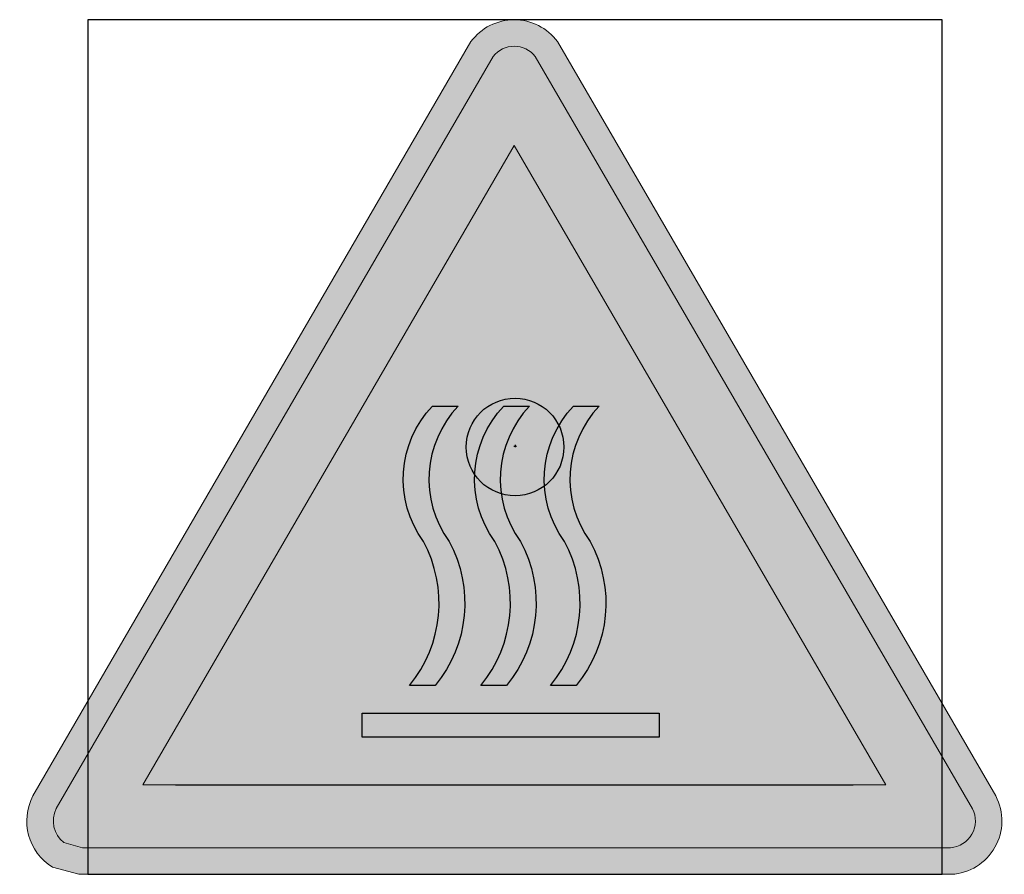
# Model space of a CAD drawing. Header units: millimetres. Extents: x -20879 to 80472, y -12121 to 39016.
# Tile 42 of 63: x 24343 to 25149, y 22555 to 23255. Entities that reach past the tile are written whole.
import ezdxf

# ---------------------------------------------------------------- set-up
doc = ezdxf.new("R2010")
doc.units = ezdxf.units.MM
doc.linetypes.add('0', pattern=[0])
doc.layers.add('DVD-VB-V_TEXT', color=7, linetype='Continuous')
doc.layers.add('FL6411--_GV', color=7, linetype='Continuous')
doc.layers.add('RVB-VB-V_Aanwijslijn', color=7, linetype='Continuous', true_color=0xff0001)
doc.styles.add('DVD_ALG 1.8mm_RE', font='arial.ttf', dxfattribs={"height": 1.8})

# ---------------------------------------------------------------- blocks, each defined once
blk = doc.blocks.new('RVB_GV_010_Icon')
at = {"layer": 'FL6411--_GV', "true_color": 0xfecb00}
h = blk.add_hatch(color=40, dxfattribs=at)
edge = h.paths.add_edge_path()
edge.add_line((-3.574219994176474, -3.5), (-3.789909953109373, -3.440622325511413))
edge.add_arc((-3.557736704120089, -3.063523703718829), 0.4428405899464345, 152.1555824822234, 238.38009496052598, ccw=False)
edge.add_line((-3.94930483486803, -2.856685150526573), (-0.3609304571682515, 3.320706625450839))
edge.add_arc((-0.00670471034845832, 3.060560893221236), 0.4394902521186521, 36.24247009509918, 143.706193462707, ccw=False)
edge.add_line((0.3477539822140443, 3.32038913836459), (3.939007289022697, -2.858213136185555))
edge.add_arc((3.551303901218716, -3.062409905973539), 0.4381897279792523, -87.00222399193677, 27.7750122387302, ccw=False)
edge.add_line((3.574219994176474, -3.5), (-3.574219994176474, -3.5))
edge = h.paths.add_edge_path(flags=16)
edge.add_line((-3.544786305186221, -3.282186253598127), (-3.696994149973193, -3.24028468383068))
edge.add_arc((-3.557736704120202, -3.063523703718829), 0.2250268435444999, 153.0852888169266, 231.7679310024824, ccw=False)
edge.add_line((-3.758388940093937, -2.961662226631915), (-0.1794557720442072, 3.199476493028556))
edge.add_arc((-0.006704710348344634, 3.060560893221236), 0.2216765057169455, 38.7254953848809, 141.1959350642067, ccw=False)
edge.add_line((0.1662366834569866, 3.199239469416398), (3.748019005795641, -2.963068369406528))
edge.add_arc((3.551303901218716, -3.062409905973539), 0.2203759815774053, -85.77236843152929, 26.79387049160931, ccw=False)
edge.add_line((3.567549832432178, -3.282186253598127), (-3.544786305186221, -3.282186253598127))
h.paths.add_polyline_path([(-3.048980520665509, -2.766693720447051), (-0.00659572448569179, 2.470776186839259), (3.037633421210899, -2.766693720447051)], flags=0)
at = {"layer": 'FL6411--_GV', "true_color": 0x2e3032}
h = blk.add_hatch(color=250, dxfattribs=at)
edge = h.paths.add_edge_path()
edge.add_line((-3.544786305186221, -3.282186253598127), (-3.696994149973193, -3.24028468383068))
edge.add_arc((-3.557736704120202, -3.063523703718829), 0.2250268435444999, 153.0852888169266, 231.7679310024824, ccw=False)
edge.add_line((-3.758388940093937, -2.961662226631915), (-0.1794557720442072, 3.199476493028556))
edge.add_arc((-0.006704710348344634, 3.060560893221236), 0.2216765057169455, 38.7254953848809, 141.1959350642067, ccw=False)
edge.add_line((0.1662366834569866, 3.199239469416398), (3.748019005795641, -2.963068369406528))
edge.add_arc((3.551303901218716, -3.062409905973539), 0.2203759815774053, -85.77236843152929, 26.79387049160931, ccw=False)
edge.add_line((3.567549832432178, -3.282186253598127), (-3.544786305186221, -3.282186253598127))
h.paths.add_polyline_path([(-3.048980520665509, -2.766693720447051), (-0.00659572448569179, 2.470776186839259), (3.037633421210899, -2.766693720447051)], flags=16)
edge = h.paths.add_edge_path(flags=0)
edge.add_arc((-0.5237044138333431, -1.279710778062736), 1.056995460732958, 320.4530087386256, 388.5846884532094)
edge.add_arc((1.108940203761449, -0.2643906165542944), 0.869473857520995, 136.4276977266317, 215.8802852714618, ccw=False)
edge.add_line((0.479001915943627, 0.3349110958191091), (0.6897164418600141, 0.3349110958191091))
edge.add_arc((1.319654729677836, -0.2643906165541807), 0.8694738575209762, 136.4276977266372, 215.8802852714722)
edge.add_arc((-0.3129898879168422, -1.279710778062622), 1.056995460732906, -39.546991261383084, 28.584688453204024, ccw=False)
edge.add_line((0.5020621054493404, -1.952711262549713), (0.2913475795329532, -1.952711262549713))
edge = h.paths.add_edge_path(flags=0)
edge.add_line((-0.06890626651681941, -1.952711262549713), (-0.2796207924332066, -1.952711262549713))
edge.add_arc((-1.094672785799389, -1.279710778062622), 1.056995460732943, 320.4530087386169, 388.584688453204)
edge.add_arc((0.5379718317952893, -0.2643906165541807), 0.8694738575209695, 136.4276977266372, 215.8802852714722, ccw=False)
edge.add_line((-0.09196645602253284, 0.3349110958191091), (0.1187480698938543, 0.3349110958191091))
edge.add_arc((0.7486863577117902, -0.2643906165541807), 0.8694738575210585, 136.4276977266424, 215.8802852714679)
edge.add_arc((-0.883958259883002, -1.279710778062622), 1.056995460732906, -39.546991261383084, 28.584688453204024, ccw=False)
edge = h.paths.add_edge_path(flags=0)
edge.add_line((-0.653469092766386, -1.952711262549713), (-0.8641836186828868, -1.952711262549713))
edge.add_arc((-1.679235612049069, -1.279710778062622), 1.056995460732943, 320.4530087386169, 388.584688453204)
edge.add_arc((-0.04659099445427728, -0.2643906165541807), 0.8694738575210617, 136.4276977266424, 215.8802852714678, ccw=False)
edge.add_line((-0.6765292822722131, 0.3349110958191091), (-0.4658147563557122, 0.3349110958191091))
edge.add_arc((0.1641235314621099, -0.2643906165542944), 0.8694738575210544, 136.4276977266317, 215.8802852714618)
edge.add_arc((-1.468521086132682, -1.279710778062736), 1.056995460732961, -39.54699126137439, 28.584688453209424, ccw=False)
h.paths.add_polyline_path([(-1.252960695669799, -2.179262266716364), (1.180452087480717, -2.179262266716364), (1.180452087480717, -2.37623072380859), (-1.252960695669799, -2.37623072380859)], flags=0)
at = {"layer": 'Defpoints'}
blk.add_lwpolyline([(-3.5, -3.5), (3.5, -3.5), (3.5, 3.5), (-3.5, 3.5)], close=True, dxfattribs=at)
at = {"layer": 'FL6411--_GV', "color": 7, "linetype": '0'}
blk.add_line((-2.780525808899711, -2.766693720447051), (2.7691787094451, -2.766693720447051), dxfattribs=at)
at = {"layer": 'FL6411--_GV', "color": 40, "linetype": 'Continuous', "lineweight": 0, "true_color": 0xfecb00}
for points in [[(-3.574219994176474, -3.5), (-3.789909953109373, -3.440622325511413, -0.3950425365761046), (-3.94930483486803, -2.856685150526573), (-0.3609304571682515, 3.320706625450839, -0.5065815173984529), (0.3477539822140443, 3.32038913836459), (3.939007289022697, -2.858213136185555, -0.5473549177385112), (3.574219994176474, -3.5)], [(-3.544786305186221, -3.282186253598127), (-3.696994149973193, -3.24028468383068, -0.3574742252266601), (-3.758388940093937, -2.961662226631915), (-0.1794557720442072, 3.199476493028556, -0.4794976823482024), (0.1662366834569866, 3.199239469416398), (3.748019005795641, -2.963068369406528, -0.5348827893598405), (3.567549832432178, -3.282186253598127)]]:
    blk.add_lwpolyline(points, format="xyb", close=True, dxfattribs=at)
blk.add_lwpolyline([(-3.048980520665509, -2.766693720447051), (-0.00659572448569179, 2.470776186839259), (3.037633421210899, -2.766693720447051)], close=True, dxfattribs=at)
at = {"layer": 'FL6411--_GV', "color": 250, "true_color": 0x2e3032}
for points in [[(-0.653469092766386, -1.952711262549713), (-0.8641836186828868, -1.952711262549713, 0.3063590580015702), (-0.7510764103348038, -0.7739836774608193, -0.3612676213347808), (-0.6765292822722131, 0.3349110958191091), (-0.4658147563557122, 0.3349110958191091, 0.3612676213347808), (-0.5403618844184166, -0.7739836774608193, -0.3063590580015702)], [(-0.06890626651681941, -1.952711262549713), (-0.2796207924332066, -1.952711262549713, 0.3063590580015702), (-0.1665135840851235, -0.7739836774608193, -0.3612676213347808), (-0.09196645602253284, 0.3349110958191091), (0.1187480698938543, 0.3349110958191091, 0.3612676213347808), (0.04420094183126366, -0.7739836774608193, -0.3063590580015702)], [(0.2913475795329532, -1.952711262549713, 0.3063590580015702), (0.4044547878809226, -0.7739836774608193, -0.3612676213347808), (0.479001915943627, 0.3349110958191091), (0.6897164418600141, 0.3349110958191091, 0.3612676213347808), (0.6151693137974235, -0.7739836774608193, -0.3063590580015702), (0.5020621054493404, -1.952711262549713)]]:
    blk.add_lwpolyline(points, format="xyb", close=True, dxfattribs=at)
at = {"layer": 'FL6411--_GV', "color": 250, "linetype": 'Continuous', "true_color": 0x2e3032}
blk.add_lwpolyline([(-1.252960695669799, -2.179262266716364), (1.180452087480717, -2.179262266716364), (1.180452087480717, -2.37623072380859), (-1.252960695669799, -2.37623072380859)], close=True, dxfattribs=at)
blk = doc.blocks.new('RVB_GV_010')
at = {"layer": 'RVB-VB-V_Aanwijslijn'}
h = blk.add_hatch(color=256, dxfattribs=at)
h.dxf.hatch_style = 1
edge = h.paths.add_edge_path()
edge.add_arc((0, 0), 0.4, 0, 360)
at = {"layer": 'Defpoints'}
for points in [[(-0.01081208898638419, 0.007751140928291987), (0.01081208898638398, 0.007751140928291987)], [(-1.110223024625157e-16, 0.01657545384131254), (-1.040834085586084e-16, 0.007751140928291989)]]:
    blk.add_lwpolyline(points, dxfattribs=at)
at = {"layer": 'RVB-VB-V_Aanwijslijn'}
blk.add_line((0, 0.01033485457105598), (0, 0), dxfattribs=at)
blk.add_circle((0, 0), 0.4, dxfattribs=at)
blk.add_blockref('RVB_GV_010_Icon', (5.833335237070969e-08, 0))
at = {"layer": 'DVD-VB-V_TEXT', "lineweight": 5, "style": 'DVD_ALG 1.8mm_RE', "flags": 1}
blk.add_attdef('$RUIMTECODE', (8.120812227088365, 5.039125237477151), '', height=1.4, dxfattribs=at)

msp = doc.modelspace()

# ---------------------------------------------------------------- block references
at = {"xscale": 100, "yscale": 100, "zscale": 100}
msp.add_blockref('RVB_GV_010', (24748.63236834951, 22905.13935260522), dxfattribs=at)

doc.saveas('drawing.dxf')
